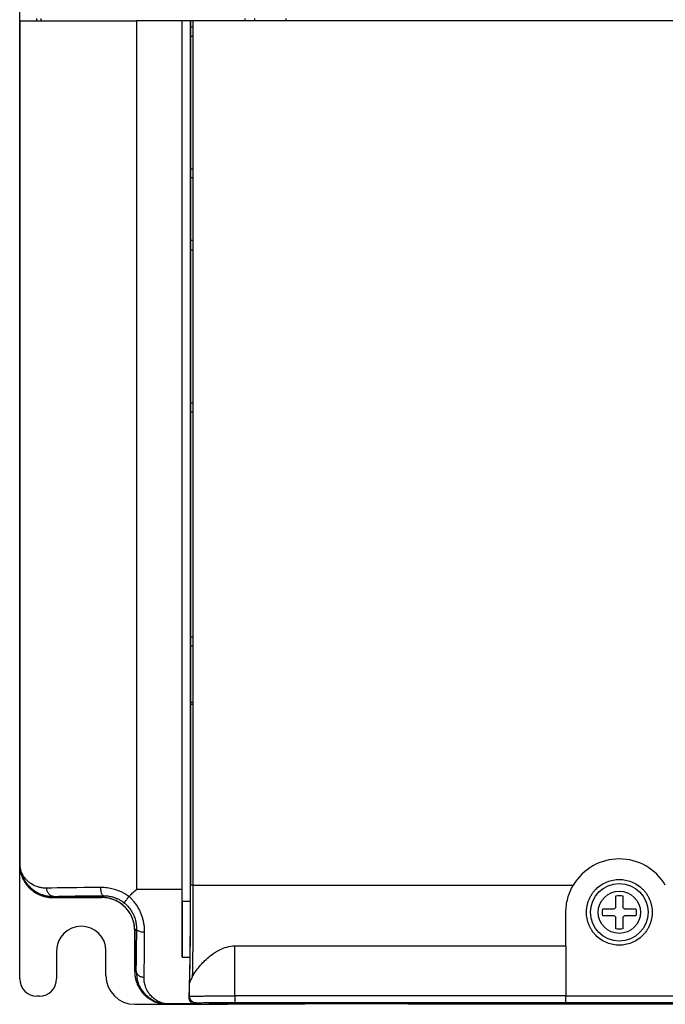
# Model space of a CAD drawing. Header units: millimetres. Extents: x 0 to 423, y 0 to 297.
# Tile 3 of 39: x 62 to 101, y 79 to 139. Entities that reach past the tile are written whole.
import ezdxf

# ---------------------------------------------------------------- set-up
doc = ezdxf.new("R2010")
doc.units = ezdxf.units.MM
doc.layers.add('实线', color=2, linetype='Continuous', lineweight=25)

msp = doc.modelspace()

# ---------------------------------------------------------------- linework, layer by layer
at = {"layer": '实线', "color": 2, "linetype": 'Continuous', "lineweight": 25, "true_color": 0xffff00}
for p, q in [((62.1951, 87.9576), (62.1951, 198.9576)), ((62.2055, 139.3076), (62.1951, 139.3076)), ((62.1951, 139.3076), (62.1951, 87.9574)), ((62.2055, 87.9679), (62.2055, 139.3076)), ((63.2451, 139.3076), (63.2451, 139.4576)), ((63.478, 139.4576), (63.478, 139.3076)), ((63.4951, 139.3076), (63.4951, 139.4576)), ((72.0777, 139.3076), (69.3138, 139.3076)), ((69.3138, 139.3076), (69.3138, 86.4576)), ((72.5757, 139.3076), (72.0777, 139.3076)), ((72.0777, 86.4576), (72.0777, 139.3076)), ((72.5928, 139.3076), (72.5757, 139.3076)), ((72.5757, 139.3076), (72.5757, 85.7109)), ((72.7428, 139.3076), (72.5928, 139.3076)), ((72.5928, 139.3076), (72.5928, 86.7076)), ((124.6474, 139.3076), (72.7428, 139.3076)), ((72.7428, 139.3076), (72.7428, 86.7076)), ((75.8951, 139.4576), (75.8951, 139.3076)), ((76.4951, 139.4576), (76.4951, 139.3076)), ((78.3934, 139.4576), (78.3934, 139.3076)), ((72.5928, 138.9576), (72.7428, 138.9576)), ((72.7428, 138.3576), (72.5928, 138.3576)), ((62.1978, 137.2076), (62.1951, 134.4068)), ((72.5928, 130.3076), (72.7428, 130.3076)), ((72.7428, 129.7576), (72.5928, 129.7576)), ((72.5928, 125.9576), (72.7428, 125.9576)), ((72.7428, 125.3576), (72.5928, 125.3576)), ((72.5928, 116.0576), (72.7428, 116.0576)), ((72.5928, 115.5076), (72.7428, 115.5076)), ((72.7428, 101.8076), (72.5928, 101.8076)), ((72.7428, 101.2576), (72.5928, 101.2576)), ((72.7428, 97.8326), (72.5928, 97.8326)), ((72.7428, 97.7076), (72.5928, 97.7076)), ((62.2055, 87.9679), (62.1951, 87.9574)), ((62.1951, 81.0076), (62.1951, 87.9574)), ((69.3138, 86.4576), (72.0777, 86.4576)), ((72.7428, 86.7076), (95.8951, 86.7076)), ((64.1949, 85.9576), (64.2663, 86.029)), ((64.1949, 85.9576), (67.1953, 85.9576)), ((67.1951, 85.9576), (64.1951, 85.9576)), ((67.1953, 85.9576), (67.3028, 86.0651)), ((72.5757, 85.7109), (72.0777, 85.7109)), ((97.694, 85.2776), (98.3751, 85.2776)), ((99.0151, 85.2776), (99.6962, 85.2776)), ((98.3751, 84.8376), (97.694, 84.8376)), ((99.6962, 84.8376), (99.0151, 84.8376)), ((69.3005, 84.0632), (69.1951, 83.9578)), ((69.1951, 83.9578), (69.1951, 81.4574)), ((69.1951, 81.4576), (69.1951, 83.9576)), ((64.4451, 82.7076), (64.4451, 81.0076)), ((67.4451, 81.2076), (67.4451, 82.7076)), ((75.2863, 79.9721), (75.2863, 83.0126)), ((75.2863, 83.0124), (95.4451, 83.0124)), ((95.4451, 83.0126), (95.4451, 79.9721)), ((72.0777, 82.3214), (72.5542, 82.3215)), ((69.2685, 81.5308), (69.1951, 81.4574)), ((69.2685, 81.5308), (69.2786, 81.4724)), ((72.5366, 79.9399), (72.5366, 80.7421)), ((63.3951, 79.9576), (63.2451, 79.9576)), ((72.4911, 79.9004), (72.5366, 79.9399)), ((95.4451, 79.9721), (75.2863, 79.9721)), ((95.4451, 79.97), (101.9451, 79.97)), ((69.1951, 79.4576), (71.1949, 79.4576)), ((71.1951, 79.4576), (70.4476, 79.6063)), ((71.2158, 79.4785), (71.1949, 79.4576)), ((71.1949, 79.4576), (72.9451, 79.4576)), ((72.9451, 79.4576), (71.1951, 79.4576)), ((72.8652, 79.4785), (71.2158, 79.4785)), ((72.8652, 79.4785), (72.9366, 79.5399)), ((73.1738, 79.4644), (72.9451, 79.4576)), ((72.9451, 79.4576), (74.8451, 79.4576)), ((79.5566, 79.4576), (74.8451, 79.4576)), ((75.2863, 79.5722), (95.4451, 79.5722)), ((76.799, 79.4967), (120.5911, 79.4967)), ((79.5566, 79.4967), (79.5566, 79.4576)), ((80.5574, 79.4576), (80.5574, 79.4967)), ((84.8328, 79.4967), (84.8328, 79.4576)), ((85.8335, 79.4576), (85.8335, 79.4967)), ((107.0566, 79.4576), (85.8335, 79.4576)), ((95.4451, 79.5701), (101.9451, 79.5701))]:
    msp.add_line(p, q, dxfattribs=at)
for radius in [1.75, 1.2857]:
    msp.add_circle((98.6951, 85.0576), radius, dxfattribs=at)
for centre, radius, start, end in [((98.6951, 85.0576), 3.25, 30.510237, 149.489763), ((65.9451, 82.7076), 1.5, 0, 180), ((63.2451, 81.0076), 1.05, 180, 270), ((63.3951, 81.0076), 1.05, 270, 0), ((69.1951, 81.2076), 1.75, 180, 270)]:
    msp.add_arc(centre, radius, start, end, dxfattribs=at)
for points, knots in [([(62.2055, 139.3076), (62.2119, 139.3076), (62.2927, 139.3076), (62.5336, 139.3076), (62.6938, 139.3076), (63.0666, 139.3076), (63.2792, 139.3076), (63.7559, 139.3076), (64.0201, 139.3076), (64.6137, 139.3076), (64.9431, 139.3076), (65.6766, 139.3076), (66.0807, 139.3076), (66.9444, 139.3076), (67.404, 139.3076), (68.3479, 139.3076), (68.8322, 139.3076), (69.3138, 139.3076)], [0, 0, 0, 0, 0.125, 0.125, 0.25, 0.25, 0.375, 0.375, 0.5, 0.5, 0.625, 0.625, 0.75, 0.75, 0.875, 0.875, 1, 1, 1, 1]), ([(62.1951, 134.407), (62.1951, 134.4085), (62.1951, 134.4113), (62.1951, 134.4221), (62.1951, 134.4915), (62.1951, 134.7191), (62.1952, 135.641), (62.1962, 136.5042), (62.197, 137.2076)], [0, 0, 0, 0, 0.0034293, 0.0066476, 0.0139327, 0.0782702, 0.2489726, 1, 1, 1, 1]), ([(62.1951, 87.9574), (62.1956, 87.923), (62.1966, 87.8544), (62.2048, 87.7521), (62.2178, 87.6511), (62.2358, 87.5515), (62.2587, 87.4536), (62.2863, 87.3576), (62.3184, 87.2637), (62.3548, 87.1721), (62.3954, 87.0831), (62.44, 86.9968), (62.4884, 86.9132), (62.5403, 86.8327), (62.5957, 86.7553), (62.6543, 86.6812), (62.7158, 86.6103), (62.8018, 86.5202), (62.9177, 86.4146), (63.0695, 86.3006), (63.2337, 86.2001), (63.4093, 86.1149), (63.5949, 86.0462), (63.7891, 85.996), (63.99, 85.9637), (64.1263, 85.9596), (64.1949, 85.9576)], [0, 0, 0, 0, 0.03286079, 0.06550733, 0.09793966, 0.13015778, 0.16216172, 0.19395151, 0.22552715, 0.25688868, 0.28803611, 0.31896948, 0.34968879, 0.38019409, 0.41048538, 0.4405627, 0.47042608, 0.50007553, 0.55957081, 0.61992155, 0.68112791, 0.74319008, 0.80610822, 0.86988249, 0.93451304, 1, 1, 1, 1]), ([(63.8473, 86.529), (63.819, 86.5286), (63.7616, 86.5278), (63.6767, 86.5317), (63.5912, 86.5394), (63.5054, 86.5517), (63.4196, 86.5685), (63.334, 86.5903), (63.142, 86.6506), (62.9288, 86.7591), (62.7258, 86.9161), (62.5993, 87.0393), (62.4971, 87.1603), (62.4087, 87.288), (62.3132, 87.4596), (62.2479, 87.6377), (62.218, 87.802), (62.2097, 87.8846), (62.2071, 87.9261), (62.2062, 87.947), (62.2058, 87.9574), (62.2057, 87.9634), (62.2056, 87.9664), (62.2055, 87.9679)], [0, 0, 0, 0, 0.0298997, 0.0607409, 0.0925321, 0.1252823, 0.1590012, 0.1936987, 0.2293845, 0.400441, 0.4910822, 0.5591505, 0.6272508, 0.694369, 0.7596977, 0.8835331, 0.9425239, 0.9714309, 0.9857552, 0.9928872, 0.996446, 0.9982236, 1, 1, 1, 1]), ([(62.2055, 87.9679), (62.2056, 87.9659), (62.2057, 87.962), (62.2058, 87.9543), (62.2062, 87.9407), (62.2072, 87.9134), (62.21, 87.8585), (62.2198, 87.7478), (62.2562, 87.5233), (62.3586, 87.2092), (62.5588, 86.8624), (62.827, 86.5622), (63.1479, 86.3164), (63.4216, 86.1823), (63.6736, 86.0982), (63.8625, 86.055), (64.0818, 86.0301), (64.2084, 86.0294), (64.2663, 86.029)], [0, 0, 0, 0, 0.0017629, 0.0035275, 0.007062, 0.0141515, 0.0284137, 0.0572726, 0.1163465, 0.240058, 0.3710143, 0.5077152, 0.6395142, 0.7717019, 0.8035105, 0.8905994, 0.9499629, 1, 1, 1, 1]), ([(96.6951, 85.0576), (96.6955, 85.0892), (96.6963, 85.1523), (96.7032, 85.2465), (96.7141, 85.3399), (96.7295, 85.4325), (96.7492, 85.5242), (96.7734, 85.6151), (96.802, 85.7051), (96.8471, 85.8275), (96.9161, 85.9791), (97.0189, 86.155), (97.1399, 86.3209), (97.3243, 86.5252), (97.5906, 86.7418), (97.9458, 86.9255), (98.318, 87.0344), (98.695, 87.0692), (99.0721, 87.0344), (99.4442, 86.9255), (99.7995, 86.7418), (100.0658, 86.5253), (100.2502, 86.3209), (100.3711, 86.1552), (100.474, 85.9792), (100.556, 85.7989), (100.6188, 85.6162), (100.6627, 85.433), (100.6901, 85.2464), (100.6934, 85.1207), (100.6951, 85.0576)], [0, 0, 0, 0, 0.0151258, 0.0301522, 0.0451123, 0.0600399, 0.0749688, 0.0899329, 0.1049658, 0.1201006, 0.1522563, 0.184454, 0.2172939, 0.2501767, 0.3158115, 0.3800823, 0.4400281, 0.5000162, 0.559962, 0.6199501, 0.6842209, 0.7498557, 0.7826957, 0.8155784, 0.8477342, 0.8799318, 0.9100762, 0.9399555, 0.9698401, 1, 1, 1, 1]), ([(63.4476, 86.1063), (63.4416, 86.1074), (63.1801, 86.1583), (62.9782, 86.353), (62.7809, 86.5434)], [0, 0, 0, 0, 0.0228214, 1, 1, 1, 1]), ([(64.2663, 86.029), (64.2175, 86.0295), (64.1112, 86.0515), (63.9616, 86.1668), (63.8658, 86.3451), (63.8476, 86.4713), (63.8473, 86.529)], [-0.0000128, -0.0000128, -0.0000128, -0.0000128, 0.2478724, 0.5011715, 0.7544705, 1.0000006, 1.0000006, 1.0000006, 1.0000006]), ([(68.8458, 86.0166), (68.8242, 86.0327), (68.7627, 86.0783), (68.6384, 86.1606), (68.4683, 86.2574), (68.2647, 86.3516), (68.0693, 86.4225), (67.8833, 86.4755), (67.7101, 86.5141), (67.5266, 86.5433), (67.333, 86.5624), (67.2023, 86.5642), (67.1352, 86.5651)], [0, 0, 0, 0, 0.04333144, 0.12330804, 0.24032985, 0.35894617, 0.48613573, 0.57796088, 0.67510875, 0.77771174, 0.88593558, 1, 1, 1, 1]), ([(67.3028, 86.0651), (67.2832, 86.0659), (67.262, 86.0773), (67.2211, 86.1269), (67.2014, 86.1652), (67.1688, 86.2626), (67.1559, 86.3213), (67.1393, 86.4435), (67.1355, 86.5066), (67.1352, 86.5651)], [0, 0, 0, 0, 0.25, 0.25, 0.5, 0.5, 0.75, 0.75, 1, 1, 1, 1]), ([(69.3138, 86.4576), (69.2752, 86.4221), (69.1974, 86.3506), (69.085, 86.2461), (68.9679, 86.1344), (68.8896, 86.0589), (68.8458, 86.0166)], [0, 0, 0, 0, 0.2447282, 0.4924552, 0.715896, 1, 1, 1, 1]), ([(72.0777, 82.3214), (72.0777, 82.5984), (72.0777, 82.8978), (72.0777, 83.5385), (72.0777, 83.8795), (72.0777, 84.5901), (72.0777, 84.9588), (72.0777, 85.7039), (72.0777, 86.081), (72.0777, 86.4576)], [0, 0, 0, 0, 0.25, 0.25, 0.5, 0.5, 0.75, 0.75, 1, 1, 1, 1]), ([(72.5366, 80.7421), (72.5377, 80.7782), (72.5397, 80.8497), (72.5427, 80.9609), (72.5456, 81.0737), (72.5483, 81.1884), (72.5523, 81.3609), (72.5573, 81.5997), (72.5648, 82.0154), (72.573, 82.5728), (72.581, 83.3008), (72.5859, 83.95), (72.5888, 84.4911), (72.5905, 84.9069), (72.5917, 85.3386), (72.5924, 85.7321), (72.5927, 86.0871), (72.5929, 86.3964), (72.5928, 86.6035), (72.5928, 86.7076)], [0, 0, 0, 0, 0.03001118, 0.05940978, 0.08821059, 0.11642934, 0.14408274, 0.21100082, 0.27624576, 0.39980098, 0.51857162, 0.63545, 0.69314406, 0.75239813, 0.81114027, 0.87292401, 0.91491022, 0.95724948, 1, 1, 1, 1]), ([(72.7428, 86.7076), (72.725, 86.7076), (72.6867, 86.7076), (72.6334, 86.7076), (72.5997, 86.7076), (72.5931, 86.7076), (72.5928, 86.7076)], [-0.0000023, -0.0000023, -0.0000023, -0.0000023, 0.2528693, 0.5057886, 0.7587078, 1.0000107, 1.0000107, 1.0000107, 1.0000107]), ([(72.7428, 86.7076), (72.7427, 86.5718), (72.7427, 86.3044), (72.7424, 85.9096), (72.7418, 85.5277), (72.741, 85.16), (72.7399, 84.8075), (72.7387, 84.4714), (72.7372, 84.1528), (72.7354, 83.8521), (72.7335, 83.5719), (72.7313, 83.306), (72.7289, 83.0485), (72.7262, 82.7922), (72.7233, 82.538), (72.7201, 82.287), (72.7165, 82.0403), (72.7128, 81.7987), (72.7087, 81.5639), (72.7043, 81.3356), (72.7012, 81.1934), (72.6997, 81.1215)], [0, 0, 0, 0, 0.0626573, 0.1234221, 0.1823022, 0.2393453, 0.2945155, 0.3478039, 0.3992342, 0.4488038, 0.4964935, 0.5410299, 0.5868443, 0.6339234, 0.6822909, 0.7319701, 0.7829732, 0.8352992, 0.8889321, 0.9438389, 1, 1, 1, 1]), ([(95.4451, 85.0576), (95.4451, 85.345), (95.4826, 85.6285), (95.5958, 86.0466), (95.6435, 86.1851), (95.756, 86.4523), (95.8211, 86.582), (95.8951, 86.7076)], [0, 0, 0, 0, 0.5, 0.5, 0.75, 0.75, 1, 1, 1, 1]), ([(69.1951, 83.9576), (69.1951, 84.2194), (69.143, 84.4811), (68.9426, 84.9648), (68.7944, 85.1867), (68.4242, 85.5569), (68.2023, 85.7052), (67.7186, 85.9055), (67.4569, 85.9576), (67.1951, 85.9576)], [0, 0, 0, 0, 0.25, 0.25, 0.5, 0.5, 0.75, 0.75, 1, 1, 1, 1]), ([(68.6094, 85.3719), (68.5856, 85.395), (68.5379, 85.4413), (68.4618, 85.5064), (68.3822, 85.5684), (68.2988, 85.6266), (68.2119, 85.6809), (68.1217, 85.7311), (68.0284, 85.7768), (67.932, 85.8179), (67.8329, 85.8542), (67.7313, 85.8854), (67.6275, 85.9113), (67.5216, 85.9318), (67.4141, 85.9465), (67.3051, 85.9558), (67.232, 85.957), (67.1953, 85.9576)], [0, 0, 0, 0, 0.0632572, 0.1270012, 0.191232, 0.2559498, 0.3211546, 0.3868465, 0.4530255, 0.5196916, 0.586845, 0.6544857, 0.7226137, 0.7912291, 0.8603319, 0.9299222, 1, 1, 1, 1]), ([(67.3028, 86.0651), (67.3268, 86.065), (67.3862, 86.0647), (67.4934, 86.0582), (67.6252, 86.0423), (67.7814, 86.0115), (67.9388, 85.9668), (68.1037, 85.9044), (68.2641, 85.8274), (68.4162, 85.7369), (68.5078, 85.6679), (68.548, 85.6376)], [0, 0, 0, 0, 0.0569521, 0.1407055, 0.2506018, 0.3620313, 0.5008068, 0.6150737, 0.7508258, 0.8906369, 1, 1, 1, 1]), ([(68.8458, 86.0166), (68.8382, 86.0089), (68.8221, 85.9926), (68.7989, 85.9647), (68.7728, 85.9305), (68.7454, 85.8913), (68.7113, 85.8444), (68.6731, 85.7966), (68.6322, 85.7466), (68.5982, 85.7016), (68.5749, 85.672), (68.5603, 85.6558), (68.5516, 85.6474), (68.5464, 85.6417), (68.5475, 85.639), (68.548, 85.6376)], [0, 0, 0, 0, 0.0427345, 0.0908396, 0.1446421, 0.2171624, 0.2890526, 0.3955759, 0.5015323, 0.6252309, 0.7498365, 0.8136019, 0.8759144, 0.9385517, 1, 1, 1, 1]), ([(69.8005, 83.8614), (69.8001, 83.8977), (69.7995, 83.9702), (69.7933, 84.0803), (69.7832, 84.191), (69.7689, 84.302), (69.7504, 84.4132), (69.7277, 84.524), (69.7007, 84.6342), (69.6695, 84.7433), (69.6341, 84.8511), (69.5944, 84.9573), (69.5376, 85.0907), (69.4336, 85.3059), (69.2815, 85.5493), (69.1038, 85.7685), (68.9672, 85.9109), (68.8818, 85.9853), (68.8458, 86.0166)], [0, 0, 0, 0, 0.0474658, 0.0949943, 0.1425415, 0.1900622, 0.2375104, 0.2848407, 0.3320016, 0.3789381, 0.4256049, 0.4720029, 0.5181552, 0.6028238, 0.7629139, 0.8637194, 0.9425962, 1, 1, 1, 1]), ([(72.0777, 85.7109), (72.0777, 85.0902), (72.0777, 84.4696), (72.0777, 83.3132), (72.0777, 82.7778), (72.0777, 82.3214)], [0, 0, 0, 0, 0.5, 0.5, 1, 1, 1, 1]), ([(72.5757, 85.7109), (72.5757, 85.659), (72.5757, 85.5553), (72.5755, 85.4001), (72.5754, 85.2455), (72.5751, 85.0914), (72.5747, 84.9379), (72.574, 84.683), (72.5727, 84.3302), (72.5702, 83.8889), (72.5672, 83.4633), (72.5639, 83.1022), (72.5606, 82.8012), (72.5575, 82.5536), (72.5553, 82.3989), (72.5542, 82.3214)], [0, 0, 0, 0, 0.0418165, 0.0835219, 0.1251566, 0.1667609, 0.2083753, 0.2500405, 0.3751425, 0.5000062, 0.624791, 0.749974, 0.8332315, 0.9164654, 1, 1, 1, 1]), ([(68.548, 85.6376), (68.569, 85.6206), (68.617, 85.5815), (68.6942, 85.5107), (68.7838, 85.4189), (68.9007, 85.2809), (69.0168, 85.1121), (69.1099, 84.9357), (69.1941, 84.735), (69.2497, 84.5426), (69.2835, 84.3469), (69.2986, 84.2034), (69.2999, 84.11), (69.3005, 84.0632)], [0, 0, 0, 0, 0.0432129, 0.0990593, 0.167591, 0.2488139, 0.3896056, 0.4974787, 0.5736229, 0.7474125, 0.8311779, 0.9154063, 1, 1, 1, 1]), ([(69.1951, 83.9578), (69.1946, 83.9922), (69.1935, 84.0608), (69.1853, 84.163), (69.1724, 84.2641), (69.1543, 84.3637), (69.1314, 84.4616), (69.1039, 84.5576), (69.0718, 84.6515), (69.0353, 84.743), (68.9947, 84.8321), (68.9502, 84.9184), (68.9018, 85.0019), (68.8498, 85.0825), (68.7944, 85.1599), (68.7358, 85.234), (68.6745, 85.305), (68.631, 85.3496), (68.6094, 85.3719)], [0, 0, 0, 0, 0.0657123, 0.1309962, 0.1958515, 0.2602785, 0.324277, 0.3878472, 0.4509891, 0.5137027, 0.5759881, 0.6378454, 0.6992745, 0.7602755, 0.8208486, 0.8809936, 0.9407107, 1, 1, 1, 1]), ([(98.4751, 85.3776), (98.4751, 85.3512), (98.4643, 85.3254), (98.4274, 85.2884), (98.4014, 85.2776), (98.3751, 85.2776)], [0, 0, 0, 0, 0.5, 0.5, 1, 1, 1, 1]), ([(99.0151, 85.2776), (98.9887, 85.2776), (98.9629, 85.2884), (98.9259, 85.3253), (98.9151, 85.3512), (98.9151, 85.3776)], [0, 0, 0, 0, 0.5, 0.5, 1, 1, 1, 1]), ([(95.4451, 83.0126), (95.4451, 83.3237), (95.4451, 83.6541), (95.4451, 84.3402), (95.4451, 84.6961), (95.4451, 85.0576)], [0, 0, 0, 0, 0.5, 0.5, 1, 1, 1, 1]), ([(100.6951, 85.0576), (100.6947, 85.0259), (100.6938, 84.9628), (100.687, 84.8686), (100.6761, 84.7753), (100.6607, 84.6827), (100.6409, 84.591), (100.6168, 84.5001), (100.5882, 84.4101), (100.543, 84.2877), (100.474, 84.136), (100.3712, 83.9602), (100.2502, 83.7943), (100.0659, 83.5899), (99.7995, 83.3734), (99.4443, 83.1897), (99.0722, 83.0808), (98.6952, 83.046), (98.3181, 83.0808), (97.9459, 83.1896), (97.5906, 83.3734), (97.3244, 83.5899), (97.14, 83.7943), (97.019, 83.96), (96.9162, 84.136), (96.8342, 84.3163), (96.7713, 84.499), (96.7274, 84.6822), (96.7001, 84.8688), (96.6967, 84.9945), (96.6951, 85.0576)], [0, 0, 0, 0, 0.0151258, 0.0301522, 0.0451123, 0.0600399, 0.0749688, 0.0899329, 0.1049658, 0.1201006, 0.1522563, 0.184454, 0.2172939, 0.2501767, 0.3158115, 0.3800823, 0.4400281, 0.5000162, 0.559962, 0.6199501, 0.6842209, 0.7498557, 0.7826957, 0.8155784, 0.8477342, 0.8799318, 0.9100762, 0.9399555, 0.9698401, 1, 1, 1, 1]), ([(98.3751, 84.8376), (98.4014, 84.8376), (98.4273, 84.8268), (98.4642, 84.7899), (98.4751, 84.764), (98.4751, 84.7376)], [0, 0, 0, 0, 0.5, 0.5, 1, 1, 1, 1]), ([(98.9151, 84.7376), (98.9151, 84.764), (98.9259, 84.7898), (98.9628, 84.8267), (98.9887, 84.8376), (99.0151, 84.8376)], [0, 0, 0, 0, 0.5, 0.5, 1, 1, 1, 1]), ([(69.3005, 84.0632), (69.3003, 84.0259), (69.2998, 83.9468), (69.299, 83.824), (69.298, 83.6906), (69.2969, 83.5473), (69.295, 83.3327), (69.2923, 83.0592), (69.2885, 82.7267), (69.2843, 82.4102), (69.2798, 82.1184), (69.2755, 81.8762), (69.2718, 81.6841), (69.2695, 81.5773), (69.2685, 81.5308)], [0, 0, 0, 0, 0.03526993, 0.0746463, 0.1181433, 0.16576719, 0.21751141, 0.33708185, 0.45533812, 0.58972259, 0.71543564, 0.83216282, 0.92705905, 1, 1, 1, 1]), ([(69.3005, 84.0632), (69.3013, 84.0403), (69.323, 83.9899), (69.4358, 83.9184), (69.6137, 83.8711), (69.7414, 83.8617), (69.8005, 83.8614)], [-0.0000015, -0.0000015, -0.0000015, -0.0000015, 0.242904, 0.4952704, 0.7476368, 1.0000004, 1.0000004, 1.0000004, 1.0000004]), ([(69.7685, 81.1097), (69.7719, 81.2774), (69.7768, 81.5494), (69.7828, 81.9562), (69.787, 82.283), (69.791, 82.6374), (69.7958, 83.1491), (69.7988, 83.5695), (69.8005, 83.8614)], [0, 0, 0, 0, 0.25, 0.375, 0.5, 0.625, 0.75, 1, 1, 1, 1]), ([(72.6997, 81.1215), (72.7925, 81.3045), (72.9184, 81.4932), (73.1514, 81.7818), (73.237, 81.8792), (73.4228, 82.0731), (73.5218, 82.1684), (73.7335, 82.3539), (73.8461, 82.444), (74.0276, 82.5725), (74.0902, 82.6142), (74.2206, 82.6945), (74.2886, 82.7331), (74.4975, 82.8404), (74.6444, 82.9013), (74.959, 82.9884), (75.1202, 83.0124), (75.2863, 83.0124)], [0, 0, 0, 0, 0.25, 0.25, 0.375, 0.375, 0.5, 0.5, 0.625, 0.625, 0.6875, 0.6875, 0.75, 0.75, 0.875, 0.875, 1, 1, 1, 1]), ([(72.5542, 82.3214), (72.5536, 82.2815), (72.5524, 82.2014), (72.5505, 82.0844), (72.5485, 81.9694), (72.5462, 81.8386), (72.5435, 81.6937), (72.539, 81.4682), (72.5329, 81.1937), (72.5249, 80.8912), (72.5166, 80.6189), (72.5082, 80.3672), (72.501, 80.1642), (72.4953, 80.0086), (72.4924, 79.9337), (72.4911, 79.8997)], [0, 0, 0, 0, 0.0355642, 0.0712771, 0.1071574, 0.1432239, 0.1967593, 0.2505211, 0.3755306, 0.5004898, 0.6254839, 0.7503422, 0.8749152, 0.9432537, 1, 1, 1, 1]), ([(69.2685, 81.5308), (69.269, 81.4822), (69.2906, 81.3762), (69.4041, 81.2266), (69.582, 81.1289), (69.7095, 81.11), (69.7685, 81.1097)], [-0.00000037, -0.00000037, -0.00000037, -0.00000037, 0.24598897, 0.49732641, 0.74866386, 0.99999789, 0.99999789, 0.99999789, 0.99999789]), ([(69.1951, 81.4574), (69.1956, 81.423), (69.1966, 81.3544), (69.2048, 81.2521), (69.2178, 81.1511), (69.2358, 81.0515), (69.2587, 80.9536), (69.2863, 80.8576), (69.3184, 80.7637), (69.3548, 80.6721), (69.3954, 80.5831), (69.44, 80.4968), (69.4884, 80.4132), (69.5403, 80.3327), (69.5957, 80.2553), (69.6543, 80.1812), (69.7158, 80.1103), (69.8018, 80.0202), (69.9177, 79.9146), (70.0695, 79.8006), (70.2337, 79.7001), (70.4093, 79.6149), (70.5949, 79.5462), (70.7891, 79.496), (70.99, 79.4637), (71.1263, 79.4596), (71.1949, 79.4576)], [0, 0, 0, 0, 0.0328608, 0.0655073, 0.0979397, 0.1301578, 0.1621617, 0.1939515, 0.2255272, 0.2568887, 0.2880361, 0.3189695, 0.3496888, 0.3801941, 0.4104854, 0.4405627, 0.4704261, 0.5000755, 0.5595708, 0.6199215, 0.6811279, 0.7431901, 0.8061082, 0.8698825, 0.934513, 1, 1, 1, 1]), ([(69.2786, 81.4724), (69.3039, 81.2278), (69.3583, 80.7003), (69.7569, 80.094), (70.4029, 79.5873), (70.9609, 79.5127), (71.2158, 79.4785)], [0, 0, 0, 0, 0.2505339, 0.5401289, 0.7898696, 1, 1, 1, 1]), ([(71.2158, 79.4785), (71.2144, 79.4786), (71.2117, 79.4786), (71.2061, 79.4787), (71.1965, 79.479), (71.1771, 79.4797), (71.1382, 79.482), (71.06, 79.4896), (70.9027, 79.5189), (70.7333, 79.5823), (70.5649, 79.671), (70.4391, 79.7509), (70.3177, 79.8446), (70.2101, 79.9439), (70.1088, 80.0561), (70.0029, 80.2007), (69.9274, 80.3384), (69.8653, 80.4844), (69.8229, 80.6093), (69.7896, 80.7563), (69.768, 80.918), (69.7683, 81.0382), (69.7685, 81.1097)], [0, 0, 0, 0, 0.00145502, 0.00291197, 0.00583163, 0.01169407, 0.02351184, 0.04752077, 0.09703495, 0.20194578, 0.25209834, 0.31467107, 0.37552869, 0.43543807, 0.49433818, 0.56706659, 0.6724734, 0.70966357, 0.78646355, 0.85442603, 0.91336335, 1, 1, 1, 1]), ([(72.6996, 81.1218), (72.6917, 81.1063), (72.6755, 81.0747), (72.6523, 81.0307), (72.6296, 80.9877), (72.6082, 80.9463), (72.5872, 80.9037), (72.5679, 80.8608), (72.5522, 80.8194), (72.5407, 80.7797), (72.538, 80.7552), (72.5366, 80.7421)], [0, 0, 0, 0, 0.0860728, 0.1760397, 0.2700706, 0.3683145, 0.470902, 0.5966681, 0.7283099, 0.8549965, 1, 1, 1, 1]), ([(72.4911, 79.9004), (72.4909, 79.8891), (72.4906, 79.8642), (72.4942, 79.8245), (72.5028, 79.7791), (72.5219, 79.7182), (72.5545, 79.6554), (72.6041, 79.5934), (72.6603, 79.5449), (72.7266, 79.508), (72.7951, 79.4848), (72.8424, 79.4806), (72.8652, 79.4785)], [0, 0, 0, 0, 0.0517473, 0.1143059, 0.1876769, 0.2718608, 0.4228743, 0.5311216, 0.6602352, 0.7814122, 0.8946629, 1, 1, 1, 1]), ([(72.5366, 79.9399), (72.5378, 79.9403), (72.5401, 79.9413), (72.5499, 79.9427), (72.5641, 79.944), (72.5827, 79.9453), (72.6052, 79.9466), (72.6314, 79.9478), (72.661, 79.949), (72.6936, 79.9502), (72.7288, 79.9513), (72.7665, 79.9524), (72.8063, 79.9534), (72.848, 79.9544), (72.8912, 79.9553), (72.9357, 79.9563), (72.9812, 79.9571), (73.0276, 79.958), (73.0745, 79.9588), (73.1218, 79.9595), (73.1692, 79.9602), (73.2166, 79.9609), (73.2638, 79.9616), (73.3106, 79.9622), (73.4003, 79.9632), (73.5394, 79.9647), (73.7364, 79.9665), (73.9434, 79.968), (74.1584, 79.9693), (74.3793, 79.9703), (74.6042, 79.9711), (74.8314, 79.9717), (75.059, 79.9721), (75.2108, 79.9721), (75.2863, 79.9721)], [0, 0, 0, 0, 0.0281354, 0.0556897, 0.0826628, 0.1090547, 0.1348655, 0.1600951, 0.1847436, 0.2088108, 0.2322969, 0.2552018, 0.2775256, 0.2992681, 0.3204294, 0.3410096, 0.3610085, 0.3804262, 0.3992627, 0.417518, 0.4351921, 0.4522849, 0.4687966, 0.484727, 0.5000761, 0.558225, 0.6157233, 0.6725712, 0.7287686, 0.7843156, 0.8392122, 0.8934584, 0.9470543, 1, 1, 1, 1]), ([(72.9366, 79.5399), (72.8319, 79.5399), (72.7278, 79.583), (72.5798, 79.7311), (72.5366, 79.8352), (72.5366, 79.9399)], [0, 0, 0, 0, 0.5, 0.5, 1, 1, 1, 1]), ([(75.2863, 79.9721), (75.2863, 79.8683), (75.2863, 79.7652), (75.2863, 79.6174), (75.2863, 79.5736), (75.2863, 79.5722)], [0, 0, 0, 0, 0.5, 0.5, 1, 1, 1, 1]), ([(95.4451, 79.5722), (95.4451, 79.5736), (95.4451, 79.6174), (95.4451, 79.7652), (95.4451, 79.8683), (95.4451, 79.9721)], [0, 0, 0, 0, 0.5, 0.5, 1, 1, 1, 1]), ([(72.9366, 79.5399), (72.9376, 79.5404), (72.9396, 79.5413), (72.9484, 79.5428), (72.9614, 79.5442), (72.979, 79.5456), (73.0051, 79.5473), (73.0614, 79.5501), (73.1524, 79.5533), (73.2935, 79.5569), (73.4452, 79.5599), (73.6346, 79.5628), (73.8154, 79.565), (73.9924, 79.5668), (74.1601, 79.5682), (74.3356, 79.5694), (74.5176, 79.5704), (74.7049, 79.5712), (74.8963, 79.5718), (75.0905, 79.5721), (75.221, 79.5722), (75.2863, 79.5722)], [0, 0, 0, 0, 0.0283836, 0.056739, 0.0850755, 0.1134002, 0.1417183, 0.1871377, 0.2842676, 0.340975, 0.4280638, 0.4999839, 0.5719288, 0.6253986, 0.6788681, 0.7323454, 0.7858381, 0.8393441, 0.8928622, 0.9464037, 1, 1, 1, 1]), ([(73.1738, 79.4644), (73.1952, 79.4651), (73.2379, 79.4663), (73.308, 79.4681), (73.3823, 79.4699), (73.4612, 79.4716), (73.5446, 79.4733), (73.6326, 79.475), (73.725, 79.4766), (73.9084, 79.4796), (74.2044, 79.4836), (74.6431, 79.4881), (75.1214, 79.4917), (75.5353, 79.4939), (75.8623, 79.4952), (76.0931, 79.4959), (76.3263, 79.4963), (76.5619, 79.4966), (76.7198, 79.4967), (76.799, 79.4967)], [0, 0, 0, 0, 0.0327808, 0.0654047, 0.0979158, 0.1303588, 0.1627788, 0.1952207, 0.2277296, 0.2603501, 0.3803531, 0.5000138, 0.6196186, 0.7396754, 0.7917897, 0.843695, 0.8955757, 0.9476163, 1, 1, 1, 1])]:
    msp.add_open_spline(points, degree=3, knots=knots, dxfattribs=at)
for points in [[(67.1352, 86.5651), (65.7047, 86.5587), (64.6206, 86.5448), (63.8473, 86.529)], [(64.2663, 86.029), (65.0034, 86.0449), (66.0084, 86.0587), (67.3028, 86.0651)], [(98.4751, 86.0587), (98.62, 86.0906), (98.7701, 86.0906), (98.9151, 86.0587)], [(98.4751, 85.3776), (98.4751, 85.6072), (98.4751, 85.8343), (98.4751, 86.0587)], [(98.9151, 86.0587), (98.9151, 85.8343), (98.9151, 85.6072), (98.9151, 85.3776)], [(97.694, 84.8376), (97.6621, 84.9825), (97.6621, 85.1327), (97.694, 85.2776)], [(99.6962, 85.2776), (99.728, 85.1327), (99.728, 84.9825), (99.6962, 84.8376)], [(98.4751, 84.0565), (98.4751, 84.2809), (98.4751, 84.508), (98.4751, 84.7376)], [(98.9151, 84.7376), (98.9151, 84.508), (98.9151, 84.2809), (98.9151, 84.0565)], [(98.9151, 84.0565), (98.7701, 84.0246), (98.62, 84.0246), (98.4751, 84.0565)]]:
    msp.add_open_spline(points, degree=3, dxfattribs=at)

doc.saveas('drawing.dxf')
